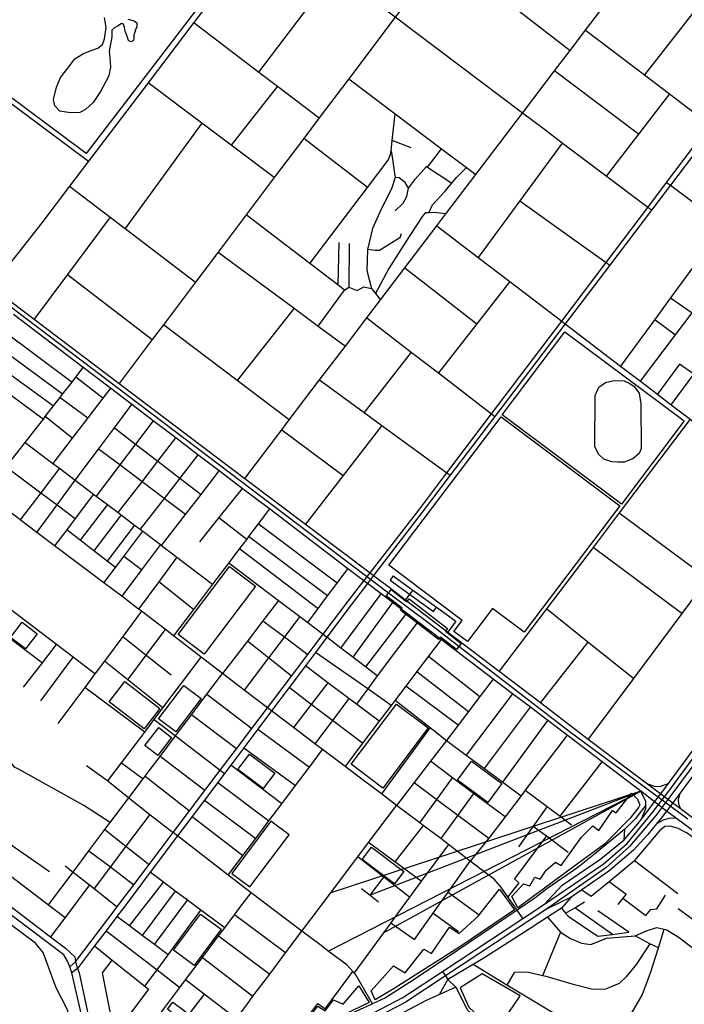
# Model space of a CAD drawing. Header units: millimetres. Extents: x 664923 to 767831, y 3118803 to 3207600.
# Tile 216 of 256: x 706796 to 708230, y 3176617 to 3178741. Entities that reach past the tile are written whole.
import ezdxf

# ---------------------------------------------------------------- set-up
doc = ezdxf.new("R2010")
doc.units = ezdxf.units.MM
for name, color, linetype in [('buildings', 5, 'Continuous'), ('parks', 8, 'Continuous'), ('railways', 4, 'Continuous'), ('roads_2', 2, 'Continuous'), ('roads_3', 3, 'Continuous'), ('water', 7, 'Continuous')]:
    doc.layers.add(name, color=color, linetype=linetype)

msp = doc.modelspace()

# ---------------------------------------------------------------- linework, layer by layer
at = {"layer": 'buildings'}
msp.add_lwpolyline([(707587.39, 3177498.11), (707592.39, 3177504.56), (707597.99, 3177511.79), (707631.88, 3177485.77), (707636.49, 3177491.72), (707719.64, 3177427.91), (707715.01, 3177421.93), (707748.86, 3177395.96), (707743.69, 3177389.28), (707738.8, 3177382.97), (707704.5, 3177409.29), (707700.34, 3177403.93), (707617.83, 3177467.25), (707621.47, 3177471.95), (707587.39, 3177498.11)], close=True, dxfattribs=at)
at = {"layer": 'parks'}
for points in [[(706511.03, 3179586.26), (706691.63, 3179827.67), (707515.45, 3179204.23), (706939.7, 3178452.36), (706387.62, 3178864.6), (706424.14, 3178911.7), (706499.2, 3178859.03), (706851.39, 3179338.52), (706511.03, 3179586.26)], [(707972.76, 3178068.18), (708230.06, 3177875.64), (708094.65, 3177696.57), (707837.35, 3177889.11), (707972.76, 3178068.18)], [(708056.6, 3177793.15), (708045.69, 3177803.63), (708037.51, 3177819.82), (708037.74, 3177930.32), (708046.26, 3177948.36), (708060.58, 3177958.99), (708079.08, 3177963.09), (708100.28, 3177962.2), (708111.62, 3177957.59), (708121.41, 3177950.46), (708133.26, 3177935.48), (708136.82, 3177912.63), (708137.29, 3177816.26), (708132.74, 3177805.82), (708119.06, 3177793.96), (708100.89, 3177787.04), (708087.01, 3177786.79), (708073.74, 3177787.81), (708056.6, 3177793.15)], [(707835.25, 3177884.84), (708091.27, 3177692.89), (707884.55, 3177420.07), (707816.26, 3177471.28), (707762.21, 3177399.95), (707733.18, 3177421.72), (707751.18, 3177445.46), (707592.49, 3177564.45), (707835.25, 3177884.84)], [(707138.19, 3177414.91), (707248.84, 3177561.4), (707305.14, 3177519.32), (707194.48, 3177372.83), (707138.19, 3177414.91)], [(706776.75, 3177408.89), (706801.85, 3177441.32), (706834.21, 3177416.54), (706809.12, 3177384.11), (706776.75, 3177408.89)], [(707022.95, 3177313.35), (707098.52, 3177255.54), (707064.73, 3177211.85), (706989.17, 3177269.66), (707022.95, 3177313.35)], [(707095.96, 3177233.16), (707150.4, 3177305.3), (707188.08, 3177277.15), (707133.63, 3177205.01), (707095.96, 3177233.16)], [(707580.18, 3177083.72), (707511.24, 3177135.19), (707609.12, 3177264.92), (707678.05, 3177213.44), (707580.18, 3177083.72)], [(707096.35, 3177214.15), (707124.22, 3177192.8), (707094.3, 3177154.15), (707066.42, 3177175.5), (707096.35, 3177214.15)], [(707292.46, 3177157.24), (707347, 3177116.19), (707321.6, 3177082.78), (707267.05, 3177123.82), (707292.46, 3177157.24)], [(707771.52, 3177141.84), (707836.92, 3177093.94), (707806.36, 3177052.65), (707740.96, 3177100.55), (707771.52, 3177141.84)], [(707871.01, 3176825.35), (707858.13, 3176849.89), (707883.35, 3176877.4), (707897.38, 3176872.76), (707907.71, 3176891.43), (707919, 3176887.01), (707932.46, 3176906.98), (707952.25, 3176924.2), (707964.83, 3176916.53), (708008.72, 3176978.13), (708032.75, 3177002.63), (708045.79, 3176992.52), (708075.38, 3177035.5), (708083.67, 3177030.34), (708116.42, 3177072.55), (708129.5, 3177060.01), (708134.37, 3177047.3), (708131.19, 3177041.94), (708113.56, 3177018.63), (708057.81, 3176962.68), (707975.21, 3176902.03), (707871.01, 3176825.35)], [(707293.13, 3176870.49), (707377.52, 3176983.08), (707338.21, 3177012.24), (707253.82, 3176899.66), (707293.13, 3176870.49)], [(707555.79, 3176956.22), (707625.41, 3176903.57), (707605.05, 3176876.93), (707535.43, 3176929.57), (707555.79, 3176956.22)], [(707563.6, 3176627.11), (707554.78, 3176646.54), (707603.18, 3176700.05), (707628.2, 3176685.4), (707668.58, 3176736.45), (707685.17, 3176726.54), (707723.95, 3176783.55), (707744.83, 3176770.18), (707785.88, 3176807.1), (707831.87, 3176865.6), (707864.12, 3176821.15), (707745.76, 3176741.09), (707604.19, 3176651.09), (707563.6, 3176627.11)], [(707128.35, 3176733.88), (707186.49, 3176812.01), (707231.06, 3176779.18), (707172.93, 3176701.05), (707128.35, 3176733.88)], [(707822.81, 3176557.16), (707876.53, 3176635.66), (707794.08, 3176682.87), (707746.46, 3176652.77), (707765.38, 3176611.17), (707822.81, 3176557.16)], [(707452.15, 3176573.84), (707330.61, 3176518.35), (707323.71, 3176537.27), (707336.35, 3176541.84), (707352.95, 3176561.6), (707369.26, 3176551.54), (707389.14, 3176572.31), (707403.06, 3176565.89), (707439.96, 3176613.34), (707455.72, 3176603.56), (707473.49, 3176626.72), (707494.45, 3176617.31), (707528.33, 3176657.5), (707550.71, 3176621.03), (707452.15, 3176573.84)], [(707002.33, 3176393.2), (706995.54, 3176398.12), (706989.28, 3176427.25), (707032.22, 3176434.95), (707136.95, 3176489.6), (707184.79, 3176552.08), (707115.17, 3176606.89), (707126.53, 3176621.64), (707269.25, 3176516.17), (707299.33, 3176555.07), (707320.49, 3176518.3), (707322.63, 3176513.57), (707130.29, 3176441.19), (707002.33, 3176393.2)]]:
    msp.add_lwpolyline(points, close=True, dxfattribs=at)
at = {"layer": 'railways'}
for points in [[(708237.72, 3177016.47), (707982.13, 3177205.69), (707743.69, 3177389.28), (707679.85, 3177438.45), (707592.39, 3177504.56), (706711.25, 3178170.75), (706624.22, 3178236.74), (706607.12, 3178249.71), (705943.01, 3178753.27), (705885.21, 3178799.63), (705811.05, 3178870.74), (705743.44, 3178949.5), (705715.13, 3178981.46), (705690.45, 3179003.91), (705645.74, 3179038.45), (705337.15, 3179267.6)], [(707587.39, 3177498.11), (707592.39, 3177504.56), (707597.99, 3177511.79), (707631.88, 3177485.77), (707636.49, 3177491.72), (707719.64, 3177427.91), (707715.01, 3177421.93), (707748.86, 3177395.96), (707743.69, 3177389.28), (707738.8, 3177382.97), (707704.5, 3177409.29), (707700.34, 3177403.93), (707617.83, 3177467.25), (707621.47, 3177471.95), (707587.39, 3177498.11)]]:
    msp.add_lwpolyline(points, dxfattribs=at)
at = {"layer": 'roads_2'}
for points in [[(708194.75, 3177074), (708385.24, 3177332.06), (708565.37, 3177571.08), (708569.73, 3177576.96), (708594.64, 3177610.49), (708704.84, 3177758.88), (708756.86, 3177832.6), (708809.25, 3177922.64), (708811.75, 3177927.74), (708855.85, 3178017.51), (708870.61, 3178047.56), (708906.78, 3178157.56), (708908.86, 3178163.87), (708923.32, 3178218.18), (708944.73, 3178298.52), (708969.22, 3178432.97), (708987.19, 3178531.7), (708994.83, 3178573.65), (709007.18, 3178644.27), (709009.32, 3178656.47), (709011.75, 3178670.37), (709014.01, 3178683.32), (709020.13, 3178718.31), (709062.56, 3178974.81)], [(707336.03, 3178950.47), (707172.28, 3178735.1), (707073.36, 3178605), (706944.91, 3178436.06), (706904.15, 3178382.45), (706844.06, 3178303.43), (706735.16, 3178164.74)], [(708159.72, 3178330.53), (708151.45, 3178336.53), (708061.77, 3178403.85), (707967.12, 3178474.97), (707925.47, 3178506.27), (707881.08, 3178539.74), (707606.36, 3178746.88), (707476.58, 3178844.73), (707430.92, 3178879.16), (707336.03, 3178950.47)], [(709047.68, 3178812.51), (709031.43, 3178717.66), (709027.28, 3178693.35), (709025.19, 3178681.18), (709022.97, 3178668.24), (709005.87, 3178568.41), (708958.41, 3178298.09), (708924.61, 3178162.12), (708921.68, 3178153.88), (708882.96, 3178045.05), (708867.51, 3178008.18), (708821.2, 3177916.53), (708764.52, 3177824.57), (708714.52, 3177752.93), (708578.39, 3177570.47), (708573.98, 3177564.57), (708393.3, 3177325.79), (708201.51, 3177067.39)], [(708322.89, 3178545.37), (708200.52, 3178384.26), (708159.72, 3178330.53), (708069.69, 3178212.01), (707973.62, 3178085.52), (707821.68, 3177885.49), (707725.24, 3177758.52), (707664.68, 3177678.81), (707560.1, 3177542.2), (707547.01, 3177525.09), (707511.8, 3177479.1), (707459.36, 3177409.32), (707434.62, 3177376.41), (707412.88, 3177347.48), (707377.6, 3177300.55), (707339.72, 3177250.15), (707309.93, 3177210.5), (707279.74, 3177170.34), (707251.72, 3177133.06), (707238.35, 3177115.28), (707223.88, 3177096.02), (707194.92, 3177057.49), (707168.47, 3177022.31), (707137.16, 3176980.63), (707078.16, 3176902.13), (707025.84, 3176832.54), (707006.24, 3176806.7), (706983.02, 3176776.11), (706958.06, 3176743.22), (706920.97, 3176694.35), (706908.89, 3176685.43)], [(706904.76, 3176698.44), (706916.97, 3176709.13), (707006.46, 3176827.59), (707014.78, 3176838.62), (707042.59, 3176875.38), (707075.51, 3176918.93), (707127.59, 3176987.82), (707162.81, 3177034.4), (707196.03, 3177078.35), (707229.22, 3177122.27), (707264.34, 3177168.71), (707297.33, 3177212.36), (707330.82, 3177256.66), (707382.71, 3177325.31), (707417.78, 3177371.7), (707451, 3177415.65), (707504.84, 3177486.87), (707539.04, 3177530.93), (707552.23, 3177547.92), (707657.31, 3177683.32), (707718.03, 3177763.58), (707814.36, 3177890.91), (707965.87, 3178091.21), (708061.48, 3178217.59), (708151.45, 3178336.53), (708192.13, 3178390.3), (708286.32, 3178514.81)], [(707928.92, 3176833.64), (707966.84, 3176874.09), (708050.24, 3176931.37), (708100.78, 3176971.88), (708130.31, 3177006.59), (708137.81, 3177016.67), (708155.63, 3177040.65), (708166.1, 3177054.27), (708179.36, 3177071.52), (708196.3, 3177093.57), (708353.49, 3177306.95), (708385.24, 3177332.06)], [(708393.3, 3177325.79), (708382.18, 3177296.74), (708364.58, 3177267.81), (708248.97, 3177110.09), (708220.5, 3177072.04), (708205.48, 3177051.95), (708192.22, 3177034.22), (708180.74, 3177018.89), (708170.65, 3177006.72), (708151.61, 3176983.75), (708120.56, 3176949.79), (708067.73, 3176904.3), (708009.12, 3176864.37), (707986.13, 3176848.71), (707932.97, 3176822.62)], [(708161.26, 3177030.5), (708194.75, 3177074)], [(708201.51, 3177067.39), (708169.16, 3177024.66)], [(705603.65, 3175902.32), (705693.96, 3175931.94), (705702.12, 3175934.93), (705805.1, 3175968.39), (705954.17, 3176027.04), (705965.92, 3176031.43), (706362.86, 3176171.81), (706416.44, 3176188.82), (706706.89, 3176277.1), (706906.14, 3176334.15), (706941.95, 3176346.89), (706982.66, 3176362.21), (706993.74, 3176365.33), (707037.6, 3176380.95), (707111.2, 3176407.16), (707337.69, 3176494.62), (707511.54, 3176573.64), (707622.7, 3176631.7), (707708.67, 3176688.4), (707881.62, 3176802.44), (707928.92, 3176833.64), (708055.53, 3176919.89), (708106.75, 3176964.37), (708161.26, 3177030.5)], [(708169.16, 3177024.66), (708112.19, 3176957.86), (708060.68, 3176911.76), (707932.97, 3176822.62), (707715.29, 3176678.49), (707628.29, 3176620.88), (707514.58, 3176562.45), (707341.67, 3176482.51), (707152.03, 3176409.84), (707113.31, 3176395.01), (707044.31, 3176370.87), (706996.4, 3176355.15), (706985.02, 3176351.24), (706955.67, 3176339.85), (706907.28, 3176322.91), (706711.64, 3176265.57), (706367.96, 3176153.87), (706357.97, 3176150.63), (705969.76, 3176017.99), (705958.91, 3176014.14), (705808.6, 3175955.51), (705704.91, 3175922.14), (705697.88, 3175920.6), (705607.08, 3175891.96)], [(706718.63, 3176872.93), (706863.11, 3176763.06), (706895.57, 3176738.37), (706915.63, 3176719.69), (706916.97, 3176709.13), (706920.97, 3176694.35), (706924.59, 3176685.41), (706960.21, 3176519.57)], [(706947.83, 3176516.47), (706908.89, 3176685.43), (706904.76, 3176698.44), (706899.85, 3176710.69), (706891.35, 3176723.94), (706712, 3176859.5)], [(707708.67, 3176688.4), (707715.29, 3176678.49), (707720.43, 3176670.8), (707737.04, 3176654.08), (707760.77, 3176607.5), (707762.29, 3176604.51), (707786.77, 3176582.82), (707805.72, 3176566.03), (707823.81, 3176550.73), (707899.35, 3176486.79), (707947.56, 3176445.77), (708012.48, 3176390.78), (708061.3, 3176349.44)]]:
    msp.add_lwpolyline(points, dxfattribs=at)
at = {"layer": 'roads_3'}
for points in [[(708026.93, 3179290.36), (708019.38, 3179280.61), (707912.19, 3179142.09), (707886, 3179108.24), (707812.34, 3179013.04), (707744.49, 3178925.36), (707713.35, 3178885.12), (707674.39, 3178834.79), (707606.36, 3178746.88), (707506.28, 3178613.98), (707442.56, 3178529.37), (707409.37, 3178485.3), (707345.62, 3178400.64), (707284.92, 3178320.05), (707224.65, 3178240.02), (707175.7, 3178175.01), (707106.57, 3178083.22), (707082.47, 3178051.24), (707011.15, 3177956.52)], [(706092.39, 3179069.1), (706101.36, 3179062.46), (706189.42, 3178997.09), (706195.88, 3178992.29), (706202.28, 3178987.55), (706204.53, 3178985.87), (706373, 3178860.81), (706492.02, 3178772.46), (706496.24, 3178769.33), (706741.49, 3178587.28), (706751.69, 3178579.71), (706944.91, 3178436.06)], [(707282.15, 3177751.85), (707361.84, 3177856.68), (707378.07, 3177878.02), (707443.56, 3177964.17), (707499.07, 3178037.2), (707545.37, 3178098.09), (707574.76, 3178136.77), (707627.56, 3178206.22), (707696.22, 3178296.56), (707715.93, 3178322.47), (707780.41, 3178407.3), (707881.08, 3178539.74), (707950.31, 3178630.83), (707983.72, 3178674.79), (708017.09, 3178718.68), (708082.08, 3178804.18), (708156.99, 3178902.74), (708184.19, 3178938.53), (708288.35, 3179075.57)], [(707713.35, 3178885.12), (707895.5, 3178743.38), (707983.72, 3178674.79)], [(707312.69, 3178628.34), (707476.58, 3178844.73)], [(708286.62, 3178805.06), (708144.54, 3178622.14)], [(708135.61, 3177961.41), (708211.32, 3178061.6), (708247.36, 3178109.3), (708251.58, 3178114.9), (708363.17, 3178262.55), (708405.44, 3178319.2), (708484.63, 3178425.31), (708495.62, 3178440.05), (708537.74, 3178496.49), (708625.22, 3178613.71), (708724.78, 3178747.13), (708734.02, 3178759.52)], [(707172.28, 3178735.1), (707312.69, 3178628.34), (707352.51, 3178597.99), (707442.56, 3178529.37)], [(708017.09, 3178718.68), (708144.54, 3178622.14), (708198.73, 3178581.09), (708286.32, 3178514.81)], [(707506.28, 3178613.98), (707606.51, 3178538.4), (707706.74, 3178462.84), (707760.31, 3178422.46), (707780.41, 3178407.3)], [(708131.5, 3178494.08), (707950.31, 3178630.83)], [(707345.62, 3178400.64), (707252.31, 3178470.76), (707189.55, 3178517.93), (707073.36, 3178605)], [(707352.51, 3178597.99), (707252.31, 3178470.76)], [(708198.73, 3178581.09), (708131.5, 3178494.08), (708061.77, 3178403.85)], [(707422.08, 3178215.56), (707546.79, 3178379.59), (707591.7, 3178438.65), (707596.65, 3178450.27), (707597.53, 3178458.19), (707600.08, 3178480.95), (707606.51, 3178538.4)], [(707189.55, 3178517.93), (707023.82, 3178291.18)], [(707546.79, 3178379.59), (707409.37, 3178485.3)], [(707640.73, 3178464.71), (707600.08, 3178480.95)], [(707967.12, 3178474.97), (707875.48, 3178350.76), (707785.37, 3178228.64)], [(707597.53, 3178458.19), (707600.97, 3178440.37), (707603.8, 3178419.91), (707606.63, 3178400.68), (707598.39, 3178376.73), (707576.5, 3178332.45), (707557.87, 3178290.68), (707546.71, 3178245.35), (707545.04, 3178200.6), (707555.21, 3178161.8), (707563.92, 3178150.65), (707574.76, 3178136.77)], [(707606.19, 3178329.21), (707624.05, 3178345.28), (707631.38, 3178360.16), (707635.6, 3178377.87), (707650.08, 3178398.23), (707674.35, 3178424.92), (707679.27, 3178426.65), (707706.74, 3178462.84)], [(707674.35, 3178424.92), (707728.49, 3178388.56)], [(707679.44, 3178324.92), (707687.39, 3178341.88), (707713.67, 3178371.06), (707728.49, 3178388.56), (707738.7, 3178400.63), (707760.31, 3178422.46)], [(707635.6, 3178377.87), (707628.37, 3178390.46), (707615.41, 3178400.48), (707606.63, 3178400.68)], [(706904.15, 3178382.45), (706991.81, 3178315.66), (707023.82, 3178291.18), (707175.7, 3178175.01)], [(708192.13, 3178390.3), (708200.52, 3178384.26), (708315.55, 3178298.1), (708363.17, 3178262.55), (708400.31, 3178234.83), (708430.78, 3178212.09), (708460.64, 3178189.8), (708493.45, 3178165.32), (708505.2, 3178156.54), (708526.55, 3178140.6), (708556.11, 3178118.55), (708587.27, 3178095.28), (708626.76, 3178065.8), (708662.93, 3178038.81), (708753.64, 3177971.11), (708796.62, 3177939.03), (708811.75, 3177927.74)], [(707875.48, 3178350.76), (707983.95, 3178273.1), (708061.48, 3178217.59), (708069.69, 3178212.01)], [(706991.81, 3178315.66), (706899.47, 3178191.56), (706827.69, 3178095.09)], [(707440.51, 3178080.49), (707497.47, 3178158.13), (707483.1, 3178169.08), (707422.08, 3178215.56), (707284.92, 3178320.05)], [(707715.93, 3178322.47), (707689.75, 3178325.1), (707679.44, 3178324.92), (707671.2, 3178324.77), (707665.14, 3178317.27), (707636.64, 3178273.69), (707592.51, 3178204.8), (707563.92, 3178150.65)], [(707696.22, 3178296.56), (707785.37, 3178228.64), (707853.92, 3178176.42), (707965.87, 3178091.21), (707973.62, 3178085.52), (708092.81, 3177994.13), (708135.61, 3177961.41), (708172.19, 3177933.45), (708201.92, 3177910.73), (708230.63, 3177888.77), (708242.95, 3177879.34), (708296.96, 3177838.07), (708327.85, 3177814.45), (708358.31, 3177791.16), (708394.6, 3177763.42), (708429.49, 3177736.75), (708458.85, 3177714.3), (708488.52, 3177691.62), (708522.96, 3177665.29), (708578.77, 3177622.62), (708594.64, 3177610.49)], [(708315.55, 3178298.1), (708200.51, 3178141.1), (708166.58, 3178094.8), (708092.81, 3177994.13)], [(707619.22, 3178279.53), (707616.5, 3178270.46), (707572.85, 3178243.42), (707563.36, 3178243.25), (707546.71, 3178245.35)], [(707484.99, 3178260.94), (707483.1, 3178169.08)], [(707507.47, 3178258.71), (707506.2, 3178164.21)], [(707224.65, 3178240.02), (707388.49, 3178118.93), (707440.51, 3178080.49), (707499.07, 3178037.2)], [(706899.47, 3178191.56), (707082.47, 3178051.24)], [(707627.56, 3178206.22), (707782.67, 3178085.35)], [(707853.92, 3178176.42), (707782.67, 3178085.35), (707699.66, 3177979.23)], [(706735.16, 3178164.74), (706827.69, 3178095.09), (707011.15, 3177956.52), (707282.15, 3177751.85), (707412.92, 3177653.08), (707552.23, 3177547.92), (707560.1, 3177542.2), (707598.99, 3177512.55), (707628.86, 3177489.82), (707720.16, 3177420.27), (707830.9, 3177335.96), (707920.05, 3177268.07), (708023.11, 3177189.59), (708104.71, 3177127.46), (708150.88, 3177092.86), (708179.36, 3177071.52), (708205.48, 3177051.95), (708221.16, 3177040.2), (708304.42, 3176977.82)], [(707497.47, 3178158.13), (707506.2, 3178164.21), (707524.27, 3178156.97), (707538.7, 3178165.21), (707555.21, 3178161.8)], [(708200.51, 3178141.1), (708247.36, 3178109.3)], [(708368.55, 3176903.29), (708213.33, 3177018.01), (708192.22, 3177034.22), (708166.1, 3177054.27), (708136.86, 3177076.73), (708092.95, 3177110.44), (708053.25, 3177140.57), (707977.95, 3177197.71), (707936.19, 3177229.41), (707898.35, 3177258.13), (707859.86, 3177287.34), (707818.28, 3177318.89), (707705.51, 3177404.47), (707655.27, 3177442.61), (707630.84, 3177461.16), (707600.95, 3177483.83), (707576.25, 3177502.59), (707547.01, 3177525.09), (707539.04, 3177530.93), (707504.7, 3177557.02), (707335.12, 3177685.87), (707276.65, 3177730.31), (707227.05, 3177768.01), (707181.04, 3177802.96), (707133.53, 3177839.06), (707084.57, 3177876.27), (707038.66, 3177911.15), (706992.3, 3177946.39), (706933.65, 3177990.97), (706782.92, 3178105.5)], [(707388.49, 3178118.93), (707265.57, 3177963.03)], [(707378.07, 3177878.02), (707265.57, 3177963.03), (707106.57, 3178083.22)], [(707545.37, 3178098.09), (707641.04, 3178024.38), (707699.66, 3177979.23), (707814.36, 3177890.91), (707821.68, 3177885.49)], [(708166.58, 3178094.8), (708211.32, 3178061.6)], [(706758.51, 3178072.18), (706909.37, 3177959.64)], [(706888.92, 3177933.25), (706738.03, 3178044.22)], [(706635.71, 3178035.41), (706698.03, 3177989.6), (706732.4, 3177964.33), (706847.46, 3177879.75)], [(706718.57, 3178017.63), (706869.52, 3177908.21)], [(707641.04, 3178024.38), (707539.78, 3177893.82)], [(708201.92, 3177910.73), (708250.74, 3177976.48), (708220.28, 3177998), (708172.19, 3177933.45)], [(706722.64, 3177718.7), (706767.46, 3177776.54), (706808.43, 3177829.4), (706847.46, 3177879.75), (706851.62, 3177885.12), (706869.52, 3177908.21), (706883.62, 3177926.41), (706888.92, 3177933.25), (706909.37, 3177959.64), (706917.62, 3177970.29), (706933.65, 3177990.97)], [(706975.87, 3177924.94), (706917.62, 3177970.29)], [(707443.56, 3177964.17), (707539.78, 3177893.82), (707577.92, 3177865.93), (707718.03, 3177763.58), (707725.24, 3177758.52)], [(706992.3, 3177946.39), (706975.87, 3177924.94), (706943.28, 3177882.4), (706909.58, 3177838.58), (706868.1, 3177784.28)], [(706883.62, 3177926.41), (706943.28, 3177882.4)], [(706916.35, 3177747.81), (706966.74, 3177815.09), (707000.92, 3177860.73), (707038.66, 3177911.15)], [(707330.82, 3177256.66), (707280.97, 3177294.96), (707234.12, 3177330.97), (707188.02, 3177366.39), (707128.35, 3177412.24), (707111.02, 3177425.56), (707059.5, 3177465.15), (707053.06, 3177470), (707016.42, 3177497.59), (706978.05, 3177526.48), (706871.79, 3177606.49), (706833.44, 3177635.37), (706797.64, 3177662.33), (706789.91, 3177668.14), (706771.65, 3177681.9), (706737.39, 3177707.62), (706722.64, 3177718.7), (706658.34, 3177766.99), (706610.65, 3177802.82), (706588.81, 3177819.21), (706514.51, 3177875.01)], [(706909.58, 3177838.58), (706851.62, 3177885.12)], [(707084.57, 3177876.27), (707046.34, 3177825.79), (707012.24, 3177780.76), (706961.46, 3177713.7)], [(708242.95, 3177879.34), (708089.98, 3177677.62), (708033.35, 3177602.93), (707932.71, 3177470.22), (707830.9, 3177335.96)], [(707000.92, 3177860.73), (707046.34, 3177825.79), (707094.56, 3177788.69), (707141.77, 3177752.38), (707187.68, 3177717.05)], [(707361.84, 3177856.68), (707494.12, 3177757.83)], [(707577.92, 3177865.93), (707494.12, 3177757.83), (707412.92, 3177653.08)], [(706808.43, 3177829.4), (706868.1, 3177784.28), (706882.35, 3177773.52), (706916.35, 3177747.81), (706955.62, 3177718.12), (706961.46, 3177713.7), (706985.92, 3177695.22), (707008.84, 3177677.9), (707015.5, 3177672.86), (707044.44, 3177650.97), (707056.18, 3177642.1), (707061.82, 3177637.84), (707100.02, 3177608.95), (707102.62, 3177606.99), (707135.77, 3177581.94), (707212.66, 3177523.81)], [(707008.84, 3177677.9), (707060.35, 3177744.46), (707094.56, 3177788.69), (707133.53, 3177839.06)], [(707154.15, 3177673.67), (707107.82, 3177708.63), (707060.35, 3177744.46), (707012.24, 3177780.76), (706966.74, 3177815.09)], [(707181.04, 3177802.96), (707141.77, 3177752.38), (707107.82, 3177708.63), (707056.18, 3177642.1)], [(706767.46, 3177776.54), (706842.08, 3177720.66), (706877.04, 3177694.49), (706915.98, 3177665.33)], [(706882.35, 3177773.52), (706842.08, 3177720.66), (706797.64, 3177662.33)], [(707102.62, 3177606.99), (707154.15, 3177673.67), (707187.68, 3177717.05), (707227.05, 3177768.01)], [(706833.44, 3177635.37), (706877.04, 3177694.49), (706916.35, 3177747.81)], [(707276.65, 3177730.31), (707225.98, 3177667.11), (707184.36, 3177615.2)], [(706955.62, 3177718.12), (706915.98, 3177665.33), (706897.77, 3177641.08), (706871.79, 3177606.49)], [(706985.92, 3177695.22), (706927.02, 3177618.35)], [(707335.12, 3177685.87), (707310.63, 3177653.46), (707290.14, 3177626.35), (707286.11, 3177621.02), (707270.82, 3177600.78), (707247.38, 3177569.77), (707212.66, 3177523.81), (707171.45, 3177469.29), (707128.35, 3177412.24)], [(708089.98, 3177677.62), (708280.83, 3177535.77), (708432.27, 3177423.21)], [(707015.5, 3177672.86), (706956.07, 3177595.77)], [(707225.98, 3177667.11), (707286.11, 3177621.02)], [(707002.83, 3177559.42), (706985.37, 3177573), (706956.07, 3177595.77), (706927.02, 3177618.35), (706897.77, 3177641.08)], [(706978.05, 3177526.48), (707002.83, 3177559.42), (707021.02, 3177583.6), (707061.82, 3177637.84)], [(707044.44, 3177650.97), (706985.37, 3177573)], [(707481.2, 3177525.63), (707310.63, 3177653.46)], [(707460.71, 3177498.26), (707290.14, 3177626.35)], [(707100.02, 3177608.95), (707059.29, 3177554.69), (707016.42, 3177497.59)], [(707270.82, 3177600.78), (707440.43, 3177471.17)], [(708224.82, 3177460.52), (708033.35, 3177602.93)], [(707059.29, 3177554.69), (707021.02, 3177583.6)], [(707135.77, 3177581.94), (707096.54, 3177528.85), (707053.06, 3177470)], [(707247.38, 3177569.77), (707354.8, 3177488.45), (707400.58, 3177453.8), (707417.72, 3177440.83), (707451, 3177415.65), (707459.36, 3177409.32)], [(707417.72, 3177440.83), (707440.43, 3177471.17), (707460.71, 3177498.26), (707481.2, 3177525.63), (707504.7, 3177557.02)], [(706958.65, 3177329.94), (706911.43, 3177365.94), (706875.56, 3177393.3), (706773.35, 3177471.25), (706733.54, 3177501.61), (706688.47, 3177536)], [(707171.45, 3177469.29), (707096.54, 3177528.85)], [(707602.33, 3177541.27), (707595.76, 3177532.26), (707637.74, 3177502.02), (707689.13, 3177465.01), (707695.68, 3177474.02)], [(707602.33, 3177541.27), (707644.31, 3177511.03), (707695.68, 3177474.02), (707737.41, 3177443.98), (707720.16, 3177420.27)], [(708280.83, 3177535.77), (708224.82, 3177460.52), (708120.37, 3177320.22), (708023.11, 3177189.59)], [(707644.31, 3177511.03), (707637.74, 3177502.02), (707628.86, 3177489.82)], [(707354.8, 3177488.45), (707321.24, 3177444.65), (707287.6, 3177400.75), (707234.12, 3177330.97)], [(707489.51, 3177385.89), (707576.25, 3177502.59)], [(707059.5, 3177465.15), (707019.05, 3177410.92), (706979.21, 3177357.51), (706958.65, 3177329.94), (706936.74, 3177300.57), (706878.91, 3177223.02)], [(707600.95, 3177483.83), (707515.45, 3177365.93)], [(708120.37, 3177320.22), (708022.24, 3177398.66), (707932.71, 3177470.22)], [(707400.58, 3177453.8), (707367.41, 3177409.76), (707333.33, 3177364.48), (707280.97, 3177294.96)], [(707321.24, 3177444.65), (707367.41, 3177409.76), (707417.78, 3177371.7)], [(707630.84, 3177461.16), (707542.37, 3177345.25)], [(706745.25, 3177429.3), (706845.33, 3177353.97)], [(707029.38, 3177317.35), (707069.57, 3177370.61), (707111.02, 3177425.56)], [(707655.27, 3177442.61), (707567.98, 3177325.54), (707547.2, 3177297.67), (707522.75, 3177264.89)], [(707019.05, 3177410.92), (707069.57, 3177370.61), (707123.01, 3177327.96)], [(707567.98, 3177325.54), (707542.37, 3177345.25), (707515.45, 3177365.93), (707489.51, 3177385.89), (707459.36, 3177409.32)], [(707705.51, 3177404.47), (707678.24, 3177368.32), (707653.32, 3177335.31), (707629.59, 3177303.85), (707606.35, 3177273.07), (707598.15, 3177262.22), (707572.21, 3177227.84), (707536.31, 3177180.28), (707498.39, 3177130.04)], [(706804.76, 3177301.18), (706845.33, 3177353.97), (706875.56, 3177393.3)], [(707382.71, 3177325.31), (707333.33, 3177364.48), (707287.6, 3177400.75)], [(708022.24, 3177398.66), (707920.05, 3177268.07)], [(706841.67, 3177271.89), (706911.43, 3177365.94)], [(706986.86, 3177099.16), (707016.18, 3177138.1), (707066.08, 3177204.39), (707086.49, 3177231.51), (707105.34, 3177256.55), (707188.02, 3177366.39)], [(707598.15, 3177262.22), (707547.2, 3177297.67), (707434.62, 3177376.41)], [(707678.24, 3177368.32), (707789.3, 3177281.08)], [(707105.34, 3177256.55), (707029.38, 3177317.35), (706979.21, 3177357.51)], [(707572.21, 3177227.84), (707522.75, 3177264.89), (707506.89, 3177276.77), (707461.4, 3177310.84), (707412.88, 3177347.48)], [(706858.61, 3176831.63), (706911.49, 3176902.61), (706945.69, 3176948.51), (706979.74, 3176994.22), (706991.26, 3177009.4), (707031.59, 3177062.55), (707062.67, 3177103.51), (707067.26, 3177109.55), (707075.66, 3177120.62), (707099.31, 3177152.02), (707132.61, 3177196.21), (707166.86, 3177241.68), (707200.28, 3177286.04), (707234.12, 3177330.97)], [(707818.28, 3177318.89), (707789.3, 3177281.08), (707764.49, 3177248.7), (707742.34, 3177219.78), (707716.96, 3177186.66), (707682.4, 3177141.55), (707647.44, 3177095.91), (707609.52, 3177046.44)], [(707653.32, 3177335.31), (707764.49, 3177248.7)], [(707066.08, 3177204.39), (706936.74, 3177300.57)], [(707536.31, 3177180.28), (707471.14, 3177229.55), (707425.41, 3177264.13), (707377.6, 3177300.55)], [(707461.4, 3177310.84), (707425.41, 3177264.13), (707386.94, 3177214.21)], [(707742.34, 3177219.78), (707629.59, 3177303.85)], [(707200.28, 3177286.04), (707297.33, 3177212.36)], [(707506.89, 3177276.77), (707471.14, 3177229.55), (707433.11, 3177179.34)], [(707859.86, 3177287.34), (707759.93, 3177154.8)], [(706991.26, 3177009.4), (706935.08, 3177046.29), (706795.14, 3177123.67), (706785.12, 3177129.21), (706756.83, 3177166.7), (706726.22, 3177195.66), (706690.08, 3177218.82), (706680.09, 3177225.22), (706645.34, 3177246.65), (706601.51, 3177273.66), (706578.83, 3177272.82)], [(707881.62, 3176802.44), (707869.5, 3176820.04), (707849.54, 3176849.04), (707834.8, 3176870.43), (707820.35, 3176887.3), (707801, 3176901.71), (707768.53, 3176926.27), (707721.26, 3176962.12), (707704.72, 3176974.65), (707666.85, 3177003.35), (707659.66, 3177008.74), (707609.52, 3177046.44), (707576.67, 3177071.12), (707523.27, 3177111.25), (707498.39, 3177130.04), (707449.83, 3177166.72), (707433.11, 3177179.34), (707386.94, 3177214.21), (707339.72, 3177250.15), (707330.82, 3177256.66)], [(707606.35, 3177273.07), (707681.86, 3177214.09), (707716.96, 3177186.66)], [(707799.24, 3177125.65), (707898.35, 3177258.13)], [(707086.49, 3177231.51), (707132.61, 3177196.21), (707229.22, 3177122.27), (707238.35, 3177115.28)], [(707264.34, 3177168.71), (707166.86, 3177241.68)], [(707309.93, 3177210.5), (707421.49, 3177129.02)], [(707681.86, 3177214.09), (707576.67, 3177071.12)], [(707838.52, 3177096.52), (707936.19, 3177229.41)], [(707977.95, 3177197.71), (707887.11, 3177079.01), (707878.06, 3177067.2), (707843.52, 3177022.05), (707808.26, 3176976), (707768.53, 3176926.27)], [(707279.74, 3177170.34), (707391.42, 3177089.02)], [(707716.96, 3177186.66), (707759.93, 3177154.8), (707799.24, 3177125.65), (707838.52, 3177096.52), (707878.06, 3177067.2)], [(707196.03, 3177078.35), (707099.31, 3177152.02)], [(707246.22, 3176895.87), (707277.87, 3176937.97), (707305.81, 3176975.14), (707334.15, 3177012.84), (707361.92, 3177049.77), (707391.42, 3177089.02), (707421.49, 3177129.02), (707449.83, 3177166.72)], [(706940.67, 3177132.3), (706986.86, 3177099.16), (707031.59, 3177062.55), (707077.26, 3177026.99), (707127.59, 3176987.82)], [(707016.18, 3177138.1), (707062.67, 3177103.51)], [(707361.92, 3177049.77), (707251.72, 3177133.06)], [(707843.52, 3177022.05), (707775.7, 3177072.35), (707730.54, 3177105.84), (707682.4, 3177141.55)], [(707962.58, 3177023.08), (708053.25, 3177140.57)], [(707067.26, 3177109.55), (707162.81, 3177034.4)], [(707659.66, 3177008.74), (707696.56, 3177059.3), (707730.54, 3177105.84)], [(707223.88, 3177096.02), (707334.15, 3177012.84)], [(707647.44, 3177095.91), (707696.56, 3177059.3), (707741.74, 3177025.6), (707808.26, 3176976)], [(708150.88, 3177092.86), (708168.28, 3177086.95), (708179.48, 3177087.53), (708196.3, 3177093.57)], [(707462.26, 3176732.19), (708136.86, 3177076.73), (707552.29, 3176852.61), (707581.73, 3176891.82)], [(707581.27, 3176771.66), (708136.86, 3177076.73), (707467.5, 3176857.6)], [(707775.7, 3177072.35), (707741.74, 3177025.6), (707704.72, 3176974.65)], [(707887.11, 3177079.01), (707934.73, 3177043.72), (707962.58, 3177023.08), (707987.27, 3177004.76)], [(708137.81, 3177016.67), (708147.14, 3177039.72), (708147.37, 3177046.97), (708147.63, 3177055.1), (708136.86, 3177076.73), (708136.86, 3177076.73)], [(708220.5, 3177072.04), (708217.41, 3177059.41), (708217.59, 3177049.82), (708221.16, 3177040.2)], [(707194.92, 3177057.49), (707305.81, 3176975.14)], [(707263.44, 3176586.3), (707286.12, 3176616.46), (707299.75, 3176634.58), (707335.74, 3176682.43), (707370.07, 3176728.06), (707405.4, 3176775.03), (707467.5, 3176857.6), (707495.19, 3176894.42), (707526, 3176935.37), (707549.19, 3176966.22), (707609.52, 3177046.44)], [(708147.37, 3177046.97), (708125.19, 3177017.8), (708101.88, 3176994.88), (708036.84, 3176941.34), (708000.66, 3176912.11), (707933.62, 3176866.47), (707908.03, 3176846.09), (707869.5, 3176820.04), (707714.41, 3176715.2), (707637.64, 3176664.58), (707585.4, 3176631.19), (707557.39, 3176618.15), (707554.5, 3176616.81), (707498.06, 3176590.72), (707360.52, 3176526.85), (707328.93, 3176511.79)], [(707934.73, 3177043.72), (707903.91, 3177001.8), (707872.79, 3176956.8)], [(707077.26, 3177026.99), (707025.53, 3176958.22), (706991.96, 3176913.6), (706956.79, 3176866.83)], [(707168.47, 3177022.31), (707277.87, 3176937.97)], [(707666.85, 3177003.35), (707606.14, 3176924.45)], [(707903.91, 3177001.8), (707932.68, 3176980.44), (707979.54, 3176945.62)], [(708646.91, 3176675.4), (708635.47, 3176682.39), (708539.75, 3176756.8), (708449.67, 3176826.83), (708361.29, 3176894.2), (708260.41, 3176969.49), (708236.31, 3176986.37), (708216.98, 3176996.6), (708199.49, 3177001.68), (708188.09, 3177001.1), (708176.85, 3176991.46), (708123.16, 3176927.44)], [(708213.33, 3177018.01), (708200, 3177018.78), (708184.64, 3177014.28), (708170.65, 3177006.72)], [(706738.2, 3176984.56), (706780.42, 3176960.06), (706860.5, 3176903.82)], [(706979.74, 3176994.22), (707025.53, 3176958.22), (707075.51, 3176918.93)], [(707557.39, 3176618.15), (707521.79, 3176680.98), (707517.81, 3176685.31), (707515.34, 3176687.97), (707501.97, 3176702.6), (707462.26, 3176732.19), (707446.58, 3176743.86), (707405.4, 3176775.03), (707343.39, 3176821.97), (707295.8, 3176857.46), (707246.22, 3176895.87), (707137.16, 3176980.63), (707127.59, 3176987.82)], [(707932.68, 3176980.44), (707864.22, 3176888.04), (707873.1, 3176879.17), (707849.54, 3176849.04)], [(708100.78, 3176971.88), (708101.88, 3176994.88)], [(707721.26, 3176962.12), (707662.95, 3176882.79), (707637.55, 3176848.22), (707609.48, 3176810.03), (707597.15, 3176793.29), (707581.27, 3176771.66), (707517.81, 3176685.31)], [(707662.95, 3176882.79), (707606.14, 3176924.45), (707549.19, 3176966.22)], [(706716.37, 3176936.81), (706748.64, 3176915.25), (706858.61, 3176831.63), (706894.2, 3176804.57)], [(706945.69, 3176948.51), (706991.96, 3176913.6), (707042.59, 3176875.38)], [(707637.55, 3176848.22), (707581.73, 3176891.82), (707526, 3176935.37)], [(706894.19, 3176916.27), (706911.49, 3176902.61), (706946.77, 3176874.75), (706956.79, 3176866.83), (707006.46, 3176827.59)], [(707648.12, 3176757.35), (707688.25, 3176813.65), (707720.83, 3176859.34), (707768.53, 3176926.27)], [(708029.19, 3176850.34), (708067.96, 3176882.16), (708123.16, 3176927.44)], [(708123.16, 3176927.44), (708216.1, 3176856.19)], [(707238.8, 3176782.33), (707187.51, 3176820.49), (707158.48, 3176842.07), (707132.1, 3176861.7), (707106.72, 3176880.59), (707078.16, 3176902.13)], [(706946.77, 3176874.75), (706894.2, 3176804.57), (706863.11, 3176763.06)], [(707033.18, 3176786.39), (707106.72, 3176880.59)], [(708067.96, 3176882.16), (708104.54, 3176854.77), (708097.8, 3176846.17), (708086.96, 3176832.33)], [(706947.83, 3176516.47), (706960.21, 3176519.57), (707008.29, 3176531.62), (707046.14, 3176541.11), (707056.96, 3176547.57), (707068.46, 3176557.37), (707079.48, 3176570.89), (707086.6, 3176579.64), (707107.54, 3176607.53), (707142.24, 3176653.74), (707154.36, 3176669.88), (707190.56, 3176718.09), (707225.63, 3176764.79), (707238.8, 3176782.33), (707259.56, 3176809.99), (707271.67, 3176826.11), (707295.8, 3176857.46)], [(707132.1, 3176861.7), (707060.96, 3176765.73)], [(707533.92, 3176867.05), (707552.29, 3176852.61), (707570.81, 3176838.05)], [(707720.83, 3176859.34), (707785.52, 3176811.86)], [(708009.12, 3176864.37), (708029.19, 3176850.34)], [(708097.8, 3176846.17), (708147.52, 3176808.59), (708157.93, 3176821.48), (708170.86, 3176823.05), (708190.06, 3176852.64)], [(706921.69, 3176534.26), (706898.54, 3176606.95), (706875.31, 3176652.53), (706847.26, 3176728.79), (706830.86, 3176748.89), (706722.7, 3176828.73), (706630.51, 3176708.69), (706594.93, 3176662.36), (706542.87, 3176592.93), (706538.79, 3176587.49)], [(707087.42, 3176746.08), (707158.48, 3176842.07)], [(707986.13, 3176848.71), (707965.31, 3176824.57), (707934.91, 3176805), (707897.82, 3176781.13), (707800.21, 3176718.01), (707775.13, 3176703.17), (707720.43, 3176670.8)], [(707974.09, 3176814.01), (707993.88, 3176825.19), (708014.71, 3176838.08)], [(707116.76, 3176724.28), (707087.42, 3176746.08), (707060.96, 3176765.73), (707033.18, 3176786.39), (707006.24, 3176806.7)], [(707066.65, 3176656.15), (707092.77, 3176691.66), (707116.76, 3176724.28), (707187.51, 3176820.49)], [(707370.07, 3176728.06), (707259.56, 3176809.99)], [(707688.25, 3176813.65), (707743.06, 3176774.36)], [(707965.31, 3176824.57), (707974.09, 3176814.01), (707979.71, 3176807.26), (708043.92, 3176764.06), (708075.74, 3176768.12), (708110.79, 3176772.59), (708043.49, 3176819)], [(708075.74, 3176768.12), (707993.88, 3176825.19)], [(708216.8, 3176824.26), (708236.07, 3176810.05), (708296.16, 3176765.78), (708328.89, 3176741.67), (708360.64, 3176718.27)], [(707597.15, 3176793.29), (707648.12, 3176757.35)], [(707934.91, 3176805), (707963.49, 3176773.2), (707984.82, 3176759.14), (708008.59, 3176749.18), (708028.37, 3176746.07), (708062.36, 3176760.14), (708124.15, 3176765.29), (708149.1, 3176775.94), (708170.83, 3176782.86), (708186.78, 3176779.16), (708192.39, 3176777.86), (708219.18, 3176761.6), (708338.02, 3176669.92), (708344.93, 3176664.58), (708375.67, 3176640.87), (708394.88, 3176626.41), (708398.64, 3176610.89), (708388.75, 3176590.96)], [(706983.02, 3176776.11), (707092.77, 3176691.66), (707142.24, 3176653.74)], [(707225.63, 3176764.79), (707335.74, 3176682.43)], [(707963.49, 3176773.2), (707924.27, 3176678.88)], [(708111.22, 3176589.07), (708139.08, 3176637.19), (708157.65, 3176684.87), (708174.39, 3176739.07), (708186.78, 3176779.16)], [(708174.39, 3176739.07), (708155.7, 3176747.96), (708124.15, 3176765.29)], [(706958.06, 3176743.22), (706996.27, 3176712.46), (707066.65, 3176656.15), (707074.59, 3176649.8)], [(708155.7, 3176747.96), (708126.69, 3176703.09), (708104.74, 3176676.57), (708089.96, 3176662.16), (708060.36, 3176650.21), (708032.76, 3176648.89), (707993.73, 3176659.08), (707932.14, 3176677.03), (707924.27, 3176678.88), (707891.22, 3176686.64), (707863.07, 3176685.6), (707847.13, 3176658.92)], [(707031.22, 3176437.02), (707019.96, 3176483.49), (707008.29, 3176531.62), (706995.75, 3176579.6), (706974.77, 3176685.47), (706996.27, 3176712.46)], [(707190.56, 3176718.09), (707299.75, 3176634.58)], [(707969.34, 3176585.18), (707847.13, 3176658.92), (707775.13, 3176703.17)], [(707363.1, 3176559.14), (707382.25, 3176584.93), (707402.81, 3176569.82), (707439.36, 3176619.03), (707455.38, 3176607.26), (707515.34, 3176687.97)], [(707337.69, 3176494.62), (707328.93, 3176511.79), (707325.15, 3176519.18), (707310.03, 3176546.03), (707302.02, 3176558.62), (707296.92, 3176562.27), (707263.44, 3176586.3), (707259.39, 3176589.21), (707194.17, 3176639.3), (707154.36, 3176669.88)], [(707701.97, 3176638.29), (707720.43, 3176670.8)], [(707074.59, 3176649.8), (707029.85, 3176590.54), (707020.47, 3176586.13), (706995.75, 3176579.6)], [(707737.04, 3176654.08), (707701.97, 3176638.29), (707671.61, 3176624.63), (707556.9, 3176563.86), (707481.62, 3176531.2), (707362.22, 3176476.94), (707340.61, 3176467.12), (707204.04, 3176413.89), (707156.83, 3176396.69), (707051.68, 3176358.37), (707009.59, 3176343.02)], [(707194.17, 3176639.3), (707164, 3176599.48), (707266.74, 3176522.44), (707296.92, 3176562.27)]]:
    msp.add_lwpolyline(points, dxfattribs=at)
at = {"layer": 'water'}
msp.add_lwpolyline([(707029.77, 3178742.54), (707043.23, 3178738.98), (707049.05, 3178734.32), (707049.13, 3178729.57), (707048.95, 3178726), (707046.2, 3178719.76), (707045.08, 3178714.75), (707042.33, 3178708.52), (707042.41, 3178704), (707042.5, 3178699.24), (707041.13, 3178695.41), (707035.9, 3178693.89), (707031.31, 3178696.43), (707027.78, 3178707.07), (707024.26, 3178716.52), (707022.66, 3178725.3), (707020.64, 3178731.91), (707015.83, 3178733.02), (707008.51, 3178728.13), (707001.4, 3178724.44), (706995.52, 3178718.86), (706995.06, 3178704.58), (706989.42, 3178673.22), (706991.16, 3178659.13), (706992.27, 3178638.72), (706988.49, 3178620.43), (706970.78, 3178586.67), (706955.14, 3178562.98), (706938.6, 3178547.82), (706926.39, 3178540.92), (706906.24, 3178540.18), (706883.01, 3178543.86), (706871.98, 3178555.18), (706869.11, 3178569.25), (706875.74, 3178596.13), (706884.7, 3178616.73), (706900.04, 3178636.7), (706915.37, 3178657.04), (706934.21, 3178668.53), (706950.9, 3178675.14), (706964.64, 3178680.22), (706975.33, 3178687.84), (706979.23, 3178700.17), (706983.27, 3178724.77), (706979.52, 3178746.26)], dxfattribs=at)

doc.saveas('drawing.dxf')
